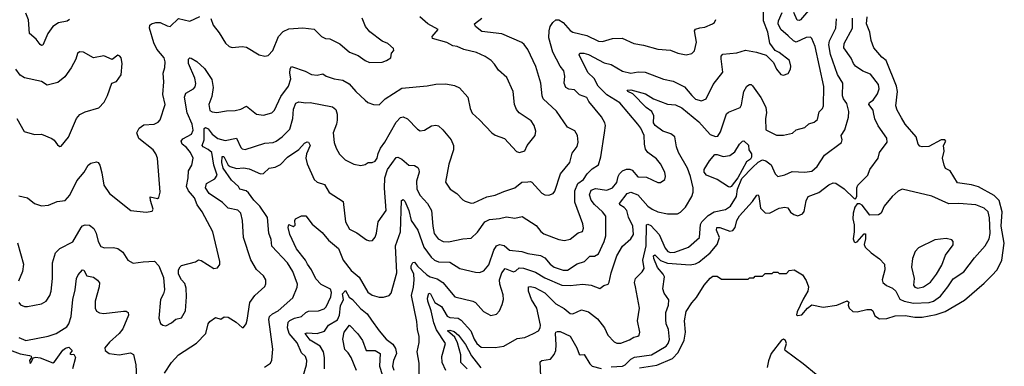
# Model space of a CAD drawing. Extents: x 1843161 to 1959474, y 907081 to 1016326.
# Tile 232 of 256: x 1877821 to 1884787, y 986444 to 988894. Entities that reach past the tile are written whole.
import ezdxf

# ---------------------------------------------------------------- set-up
doc = ezdxf.new("R2010")
doc.units = 0

msp = doc.modelspace()

# ---------------------------------------------------------------- linework, layer by layer
at = {"layer": '0CON20XD'}
for points in [[(1883415, 988974.1), (1883345, 988893.3), (1883335, 988887.8), (1883321, 988891), (1883298.5, 988945)], [(1877813.8, 986895), (1877827.7, 986877.7), (1877855, 986866.2), (1877875, 986866), (1877974.5, 986885.5), (1878008, 986905), (1878035, 986943.8), (1878042.5, 986975), (1878052.5, 987065), (1878052.7, 987175), (1878074.5, 987245), (1878105, 987275.6), (1878197.2, 987322.8), (1878254.7, 987425.3), (1878265, 987436.9), (1878285, 987442.9), (1878315, 987442), (1878345, 987416.7), (1878362, 987385), (1878376, 987325), (1878395, 987290), (1878420.5, 987280.5), (1878485, 987282.9), (1878515.4, 987275.4), (1878549.4, 987249.4), (1878585.8, 987195), (1878622.5, 987172.5), (1878695, 987183.3), (1878775, 987185.8), (1878805.8, 987155), (1878838, 987072), (1878845.7, 986985), (1878839.4, 986955), (1878816.9, 986915), (1878804.2, 986785), (1878817.3, 986747.3), (1878834.4, 986734.4), (1878855, 986730), (1878895, 986751.2), (1878925, 986778), (1878965, 986787.5), (1878994.1, 986835.9), (1879001.9, 986935), (1878998.6, 986995), (1878989.7, 987029.7), (1878966.7, 987055), (1878943.8, 987095), (1878943.8, 987125), (1878955, 987147.5), (1878965, 987156.2), (1879065, 987181.2), (1879085, 987196.2), (1879105, 987192.5), (1879195, 987136), (1879220, 987140), (1879236.9, 987163.1), (1879236.9, 987185), (1879187.3, 987395), (1879112.2, 987535), (1879075.6, 987585), (1879057.7, 987635), (1879014.6, 987685), (1879000, 987715), (1879013.1, 987775), (1879014.7, 987825), (1879037.8, 987865), (1879047.5, 987915), (1879029.2, 987955), (1879001.1, 987991.1), (1878970.5, 988015), (1878962.5, 988035), (1878975, 988050.5), (1879036.4, 988083.6), (1879047.8, 988112.2), (1879041.6, 988155), (1879004.8, 988234.8), (1878987.3, 988345), (1878996.7, 988375), (1879050, 988405), (1879061.2, 988418.8), (1879067.1, 988442.9), (1879059.9, 988479.9), (1879015.6, 988585), (1879015.7, 988614.3), (1879025, 988624), (1879035, 988621.9), (1879075, 988598.5), (1879127.8, 988547.8), (1879180.9, 988470.9), (1879188.9, 988415), (1879179.9, 988350.1), (1879160, 988295), (1879165, 988252.5), (1879182.2, 988242.2), (1879215, 988238.9), (1879285, 988249.2), (1879345, 988252.5), (1879385, 988262.2), (1879425, 988282.2), (1879495.6, 988225.6), (1879545, 988219.5), (1879605, 988236.5), (1879622.7, 988255), (1879668.2, 988351.8), (1879723.4, 988425), (1879738, 988475), (1879731.8, 988515), (1879734.5, 988545.5), (1879745, 988563.8), (1879839.6, 988529.6), (1879885.5, 988505.5), (1879925, 988501.4), (1879965, 988510.8), (1879990, 988495), (1880046, 988476), (1880106.4, 988466.4), (1880150.8, 988440.8), (1880199.2, 988385), (1880265, 988324), (1880285, 988308.8), (1880325, 988294), (1880365, 988291.2), (1880406.2, 988333.8), (1880525, 988410), (1880703.1, 988426.9), (1880765, 988437.8), (1880835, 988440), (1880898, 988428), (1880931.7, 988411.7), (1880990.8, 988345), (1881008, 988265), (1881022.1, 988232.1), (1881075, 988186.2), (1881161.2, 988095), (1881185, 988078), (1881251.2, 988055), (1881335, 987961.4), (1881355.8, 987955.8), (1881395, 987967.5), (1881411.9, 988005), (1881467.1, 988075), (1881471.5, 988105), (1881461.5, 988145), (1881438.3, 988178.3), (1881355, 988235.6), (1881335, 988258.6), (1881321.5, 988295), (1881312.5, 988385), (1881267.1, 988485), (1881207.4, 988537.4), (1881180.5, 988580.5), (1881156.9, 988605), (1881115, 988633.3), (1881051.9, 988661.9), (1880962.2, 988682.2), (1880915, 988703.3), (1880885, 988709.5), (1880842.7, 988732.7), (1880741.9, 988761.9), (1880738.6, 988775), (1880782.5, 988825), (1880708.8, 988865), (1880651.2, 988915)], [(1877815, 987648.8), (1877875, 987634), (1877925, 987593.8), (1877975, 987578), (1878025, 987582), (1878085, 987607.5), (1878143.4, 987616.6), (1878175, 987654), (1878225.4, 987755), (1878276.4, 987815), (1878305, 987864.3), (1878325, 987880.6), (1878365, 987888.6), (1878375.4, 987885.4), (1878387.5, 987865), (1878402.4, 987812.4), (1878415, 987723.8), (1878456.2, 987665), (1878607.5, 987545), (1878715, 987534.2), (1878758.6, 987541.4), (1878764.2, 987555), (1878746.5, 987615), (1878745, 987642.5), (1878795, 987628.8), (1878805, 987637.5), (1878814.2, 987675), (1878795.6, 987915), (1878784.4, 987945), (1878765, 987973.1), (1878664.4, 988055), (1878649.4, 988095), (1878665, 988126), (1878698.8, 988151.2), (1878772.5, 988155), (1878800.3, 988169.7), (1878814.4, 988185.6), (1878850, 988295), (1878833.3, 988365), (1878840, 988455), (1878835.6, 988515), (1878846.9, 988555), (1878849.4, 988595), (1878843.1, 988625), (1878791.1, 988685), (1878769.6, 988729.6), (1878740, 988835), (1878742, 988855), (1878753.3, 988865), (1878785, 988874.4), (1878815, 988873.3), (1878865, 988849.4), (1878885, 988845.8), (1878945, 988902.2), (1879025, 988883.1), (1879094.4, 988915.6)], [(1878173.8, 988895), (1878157.1, 988882.9), (1878095, 988870.9), (1878056.4, 988845), (1878020.4, 988795), (1877985, 988713.3), (1877975, 988711.2), (1877965, 988718.8), (1877937.1, 988757.1), (1877890, 988795), (1877883.4, 988893.4), (1877865, 988940)], [(1878844.6, 986395.4), (1878895, 986470.6), (1878944.7, 986525.3), (1879072.5, 986607.5), (1879138.1, 986675), (1879154.4, 986745), (1879165, 986761.2), (1879205, 986788.8), (1879245, 986776.7), (1879267.5, 986792.5), (1879295, 986791.9), (1879352.9, 986755), (1879395, 986719.2), (1879405, 986718.8), (1879422.5, 986745), (1879429.6, 986770.4), (1879448.5, 986895), (1879483.6, 986945), (1879555, 987008), (1879563.2, 987026.8), (1879563.1, 987055), (1879545, 987084.2), (1879497, 987127), (1879457.3, 987197.3), (1879403.5, 987355), (1879396.4, 987475), (1879386.2, 987526.2), (1879365, 987548.1), (1879295, 987560.9), (1879255, 987600.9), (1879161.2, 987665), (1879134.7, 987705), (1879143.4, 987736.6), (1879201.5, 987768.5), (1879217.5, 987795), (1879193.3, 987865), (1879179.2, 987955), (1879155, 987976.6), (1879118.8, 987995), (1879112.7, 988005), (1879126.3, 988045), (1879126.1, 988123.9), (1879135, 988130.8), (1879155, 988121.5), (1879182.7, 988085), (1879223, 988053), (1879275, 988039.7), (1879355, 988057.1), (1879385, 987989.2), (1879395, 987980), (1879415, 987975.5), (1879555, 988021.5), (1879613.6, 988026.4), (1879635, 988034.4), (1879677.1, 988065), (1879730.9, 988119.1), (1879753.8, 988196.2), (1879757.9, 988262.1), (1879775, 988304), (1879795, 988314.3), (1879845, 988305.7), (1879875, 988308.9), (1880035, 988276.7), (1880058.3, 988258.3), (1880067.1, 988227.1), (1880066.2, 988183.8), (1880061.5, 988155), (1880038.5, 988095), (1880045.5, 988025), (1880058.9, 987985), (1880083.1, 987943.1), (1880123.7, 987903.7), (1880185, 987872), (1880235, 987863.8), (1880265, 987871.2), (1880285.9, 987884.1), (1880315, 987884.2), (1880335, 987892.9), (1880350, 987915), (1880357.1, 987947.1), (1880372.5, 987985), (1880405, 988028.6), (1880485, 988170.5), (1880515, 988202.5), (1880535, 988207.3), (1880565, 988193.3), (1880635, 988120), (1880655, 988108.1), (1880685, 988111.9), (1880735, 988144), (1880765, 988147.5), (1880783, 988143), (1880815, 988116), (1880872.5, 988045), (1880890, 988005), (1880890, 987975), (1880856.5, 987873.5), (1880832.5, 987745), (1880865.6, 987695.6), (1880913.3, 987665), (1880955, 987621.2), (1880971.7, 987611.7), (1881015, 987598), (1881035, 987599.2), (1881125, 987641.8), (1881185, 987654.5), (1881245, 987680.4), (1881325, 987704.4), (1881374.5, 987745.5), (1881415, 987748.6), (1881435, 987750.8), (1881445, 987745.7), (1881515, 987668), (1881535, 987656), (1881565, 987653.8), (1881595, 987666.2), (1881607.4, 987682.6), (1881648.1, 987805), (1881712, 987885), (1881729.3, 987950.7), (1881765, 987996.7), (1881771.3, 988028.7), (1881768.1, 988075), (1881748.3, 988108.3), (1881697.1, 988135), (1881617.7, 988247.7), (1881524.4, 988335), (1881517.3, 988355), (1881507.8, 988445), (1881472.2, 988562.2), (1881415, 988683.8), (1881388.9, 988718.9), (1881372.4, 988732.4), (1881233.1, 988793.1), (1881090.7, 988810.7), (1881046.2, 988845), (1881037.5, 988865), (1881090, 988905)], [(1879173, 988903), (1879190, 988855), (1879231.7, 988801.7), (1879277.7, 988727.7), (1879302.5, 988705), (1879325, 988698), (1879395, 988704.2), (1879425, 988700), (1879515, 988646.2), (1879555, 988636.2), (1879578.3, 988641.7), (1879611.2, 988675), (1879652.2, 988775), (1879685, 988809.2), (1879725, 988830), (1879824.2, 988835.8), (1879905, 988827.5), (1879955, 988774.2), (1879985, 988761.4), (1880015, 988757.5), (1880085, 988724.2), (1880154, 988664), (1880215, 988641.4), (1880265, 988604.2), (1880295, 988590.8), (1880385, 988593.1), (1880415, 988604.2), (1880446, 988625), (1880452.5, 988657.5), (1880467.5, 988675), (1880465, 988690), (1880425.8, 988725.8), (1880385, 988741.2), (1880297.3, 988807.3), (1880268, 988845), (1880244.2, 988904.2)], [(1880648.1, 986355), (1880648.1, 986465), (1880632.7, 986545), (1880646.9, 986613.1), (1880646.7, 986655), (1880634.7, 986705), (1880631.3, 986761.3), (1880592.5, 986945), (1880606.5, 987003.5), (1880610.7, 987055), (1880608.3, 987095), (1880591.1, 987135), (1880590.5, 987155), (1880601.6, 987178.4), (1880615, 987178.8), (1880635, 987150.9), (1880701.2, 987091.2), (1880725, 987077.2), (1880775, 987061.6), (1880815.6, 987035), (1880900, 986935), (1881026.2, 986905), (1881045, 986894), (1881102.1, 986832.1), (1881155, 986802), (1881195, 986812), (1881215, 986836.2), (1881235, 986880), (1881242.9, 986915), (1881241.1, 986948.9), (1881217.5, 987025), (1881215.7, 987055), (1881231.9, 987105), (1881255, 987134.7), (1881315, 987111.9), (1881331.7, 987118.3), (1881355, 987139.7), (1881385, 987137.3), (1881469.6, 987109.6), (1881535, 987068.8), (1881657.3, 987017.3), (1881715, 987014.7), (1881805.3, 987025.3), (1881865, 987017.3), (1881925, 986994.3), (1881954.4, 987015.6), (1881985, 987024), (1881991.8, 987038.2), (1882004.6, 987105), (1882044.5, 987225), (1882085, 987292.9), (1882145.3, 987344.7), (1882163.5, 987375), (1882158.8, 987435), (1882128.6, 987498.6), (1882115.3, 987545), (1882097.1, 987567.1), (1882067.1, 987585), (1882063.5, 987595), (1882117.5, 987665), (1882145, 987675.7), (1882195, 987655.9), (1882265, 987576.2), (1882295, 987553.8), (1882335, 987536.2), (1882405, 987520.9), (1882475, 987522.2), (1882496.1, 987533.9), (1882531.9, 987568.1), (1882575.6, 987645), (1882584.5, 987675), (1882585.4, 987705), (1882566.8, 987785), (1882545, 987844.2), (1882481.2, 987955), (1882467.8, 987995), (1882455, 988066.7), (1882427.3, 988087.3), (1882371.4, 988105), (1882315.6, 988145), (1882305.5, 988165), (1882306.9, 988215), (1882293.1, 988245), (1882252.5, 988272.5), (1882158.8, 988368.8), (1882122.3, 988385), (1882117.8, 988395), (1882145, 988399), (1882248.8, 988368.8), (1882305, 988334.5), (1882405, 988296.1), (1882461.1, 988291.1), (1882505, 988270.5), (1882625, 988172.9), (1882705, 988081.8), (1882742.7, 988067.3), (1882759.5, 988070.5), (1882778.7, 988101.3), (1882822.3, 988227.7), (1882835, 988240), (1882917.2, 988272.8), (1882927.8, 988292.2), (1882934.5, 988334.5), (1882944.6, 988385.4), (1882965, 988423.3), (1882985, 988436.7), (1882995, 988436.2), (1883005, 988426.2), (1883065, 988344.2), (1883100, 988275), (1883105.4, 988235), (1883097.9, 988195), (1883100, 988115), (1883175, 988076.7), (1883225, 988077.8), (1883287.4, 988092.6), (1883315, 988116), (1883375, 988130.8), (1883405, 988156.9), (1883441.3, 988168.7), (1883465, 988188.8), (1883477.6, 988242.4), (1883499.5, 988265), (1883507.3, 988285), (1883509.2, 988420.8), (1883449.6, 988705), (1883425, 988760), (1883415, 988770), (1883385, 988767.7), (1883315, 988734.7), (1883295, 988743.2), (1883258.5, 988778.5), (1883205.9, 988825), (1883185.8, 988865), (1883188.4, 988885), (1883215.8, 988945)], [(1880834.6, 986415), (1880810.9, 986470.9), (1880806.6, 986513.4), (1880833.1, 986605), (1880770.8, 986700.8), (1880751, 986751), (1880731.8, 986835), (1880708.2, 986905), (1880706.2, 986925), (1880715, 986960), (1880727.5, 986955), (1880759, 986895), (1880805.6, 986865.6), (1880845, 986798.4), (1880865, 986789.6), (1880923, 986783), (1880945, 986769.6), (1881011.8, 986695), (1881035.5, 986635.5), (1881055, 986604.6), (1881085, 986580), (1881185, 986577.8), (1881245, 986585.5), (1881340.8, 986639.2), (1881395, 986647.8), (1881455, 986674.5), (1881491.4, 986695), (1881502.2, 986715), (1881504.5, 986735.5), (1881479.4, 986855), (1881442.4, 986915), (1881420, 986975), (1881421.2, 987005), (1881435, 987008.6), (1881465, 987001.2), (1881535, 986963.3), (1881615, 986885.4), (1881672.4, 986852.4), (1881715, 986816.9), (1881735, 986815.6), (1881795, 986843.3), (1881845, 986829.4), (1881908.9, 986778.9), (1881957.8, 986715), (1881980.8, 986665), (1882027.6, 986617.6), (1882045, 986607.5), (1882075, 986607.1), (1882135, 986630.6), (1882165, 986650), (1882195, 986656.2), (1882203.8, 986665), (1882208, 986685), (1882191.4, 986765), (1882205.6, 986855), (1882178, 987005), (1882170.5, 987035), (1882176.5, 987065), (1882225, 987111.4), (1882239.1, 987135), (1882229.1, 987195), (1882254.2, 987295.8), (1882256.6, 987443.4), (1882265, 987448.1), (1882285, 987440), (1882343.9, 987375), (1882387.7, 987277.7), (1882406.9, 987255), (1882425, 987248.4), (1882455, 987249.7), (1882553.1, 987286.9), (1882630.5, 987355), (1882636.4, 987445), (1882647.5, 987465), (1882690.6, 987509.4), (1882735, 987536.7), (1882815, 987551.8), (1882848.8, 987575), (1882892.5, 987645), (1882899.4, 987695), (1882929.7, 987770.3), (1883005, 987848.6), (1883045, 987887.5), (1883075, 987902.5), (1883100, 987895), (1883137.6, 987867.6), (1883166, 987805), (1883185, 987786.2), (1883235, 987797.1), (1883285, 987820), (1883375, 987815.6), (1883425, 987822.5), (1883463.5, 987855), (1883514, 987936), (1883634, 988025), (1883638.6, 988045), (1883633.1, 988075), (1883659.4, 988115), (1883684.5, 988205), (1883686.2, 988245), (1883672, 988302), (1883648.6, 988335), (1883643.1, 988355), (1883645.6, 988445), (1883606.6, 988506.6), (1883557.7, 988647.7), (1883545.2, 988715), (1883551, 988745), (1883594, 988835), (1883599.5, 988899.5)], [(1881815.8, 987185), (1881855, 987222.1), (1881888.2, 987221.8), (1881915, 987238.1), (1881956, 987325), (1881968.4, 987365), (1881966.8, 987505), (1881944.6, 987535), (1881886.5, 987586.5), (1881865, 987618.2), (1881852.8, 987655), (1881865, 987687.8), (1881895, 987700.4), (1881975, 987687.6), (1882015.2, 987704.8), (1882046.7, 987743.3), (1882054.7, 987785.3), (1882065, 987804.4), (1882085, 987825.5), (1882115, 987836.8), (1882137.1, 987837.1), (1882155, 987829.5), (1882195, 987783.5), (1882255, 987780.4), (1882335, 987742.2), (1882355, 987742.5), (1882386, 987765), (1882390, 987785), (1882384.4, 987815), (1882354.4, 987875), (1882325, 987910), (1882265.5, 987955.5), (1882248.7, 987978.7), (1882240.6, 988015), (1882239.1, 988075), (1882215, 988126.4), (1882194.4, 988154.4), (1882067.8, 988305), (1881975, 988361.6), (1881913.3, 988425), (1881885, 988478.6), (1881841.1, 988521.1), (1881779.2, 988645), (1881783.1, 988656.9), (1881813.1, 988656.9), (1881845, 988646.9), (1881955, 988589.1), (1882005.9, 988575.9), (1882085, 988530), (1882145, 988516.1), (1882195.3, 988524.7), (1882245, 988522.2), (1882375, 988473.3), (1882445, 988459.6), (1882525, 988419.2), (1882575, 988357.5), (1882603.1, 988333.1), (1882645, 988320.6), (1882677.1, 988335), (1882726.2, 988435), (1882796.2, 988523.8), (1882783.1, 988616.9), (1882784.6, 988635.4), (1882795, 988648.9), (1882895, 988658.9), (1882955, 988678), (1883033.3, 988663.3), (1883102.7, 988642.7), (1883155, 988592), (1883175, 988542.9), (1883205, 988506), (1883225, 988502), (1883257.5, 988512.5), (1883274, 988545), (1883277.5, 988565), (1883267.5, 988605), (1883195, 988661.1), (1883165, 988675.7), (1883128.9, 988728.9), (1883114.7, 988805), (1883083.6, 988885), (1883083.3, 988965)], [(1882005, 986440.2), (1882085, 986444.8), (1882105, 986455.3), (1882144.8, 986495.2), (1882171, 986509), (1882290, 986525), (1882394.6, 986585), (1882409.7, 986605), (1882417.1, 986632.9), (1882410, 986705), (1882394.7, 986744.7), (1882392.3, 986775), (1882393.1, 986825), (1882410.9, 986875), (1882412.6, 986912.6), (1882379.7, 986959.7), (1882371.7, 986991.7), (1882383.1, 987075), (1882373.3, 987095), (1882332.2, 987142.2), (1882307.3, 987205), (1882305.4, 987224.6), (1882315, 987231.2), (1882355, 987191.7), (1882405, 987171.6), (1882565, 987161.8), (1882602.2, 987167.8), (1882625, 987178.9), (1882705, 987246.1), (1882756.3, 987305), (1882770.9, 987355), (1882749.8, 987405), (1882753.1, 987425), (1882775, 987425.7), (1882845, 987399.6), (1882865.9, 987404.1), (1882882.2, 987425), (1882895.2, 987474.8), (1882912.6, 987507.4), (1883005, 987607.7), (1883035, 987652.9), (1883045, 987656.9), (1883051.2, 987645), (1883061.2, 987561.2), (1883095, 987527.6), (1883125, 987525.9), (1883195, 987561.8), (1883235, 987568.2), (1883255, 987563.8), (1883274.3, 987534.3), (1883296.8, 987516.8), (1883325, 987508), (1883358.8, 987521.2), (1883371.9, 987538.1), (1883386, 987614), (1883399.4, 987645), (1883475, 987672.1), (1883545, 987725.6), (1883575, 987740), (1883595, 987738), (1883655, 987698), (1883725, 987630), (1883735, 987627.5), (1883743.3, 987645), (1883743.1, 987705), (1883751.4, 987725), (1883822.2, 987795), (1883835.4, 987835), (1883894.5, 987915), (1883904.4, 987955), (1883957.7, 988027.7), (1883956.8, 988056.8), (1883895, 988144), (1883871.7, 988191.8), (1883862.2, 988237.8), (1883858.2, 988255), (1883827.5, 988295), (1883832.6, 988307.4), (1883858.9, 988325), (1883890.5, 988369.5), (1883900.9, 988405), (1883895.9, 988435.9), (1883839.7, 988509.7), (1883785, 988530.7), (1883735, 988565.6), (1883719.1, 988585), (1883702.9, 988622.9), (1883650.8, 988695), (1883654.7, 988725), (1883712.5, 988835), (1883713.6, 988905)], [(1882205, 986432.5), (1882328.3, 986451.7), (1882440, 986500), (1882479.3, 986540.7), (1882522.4, 986627.6), (1882530.8, 986685), (1882523.1, 986765), (1882535, 986830.8), (1882575, 986892.5), (1882609.4, 986930.6), (1882662.8, 987017.2), (1882705, 987065.7), (1882725, 987080), (1882755, 987080), (1882785, 987060), (1882975, 987060), (1882985, 987070), (1883015, 987070), (1883025, 987080), (1883075, 987080), (1883095, 987100), (1883145, 987100), (1883155, 987110), (1883185, 987110), (1883195, 987100), (1883245, 987100), (1883265, 987120), (1883300, 987125), (1883359.3, 987089.3), (1883385, 987051.2), (1883400.6, 987005), (1883397.1, 986975), (1883365, 986919.2), (1883320.2, 986829.8), (1883317.3, 986807.3), (1883323.2, 986803.2), (1883355, 986806.5), (1883395, 986855.5), (1883425, 986879.2), (1883505, 986861.9), (1883603.1, 986876.9), (1883676.2, 986906.2), (1883686.1, 986896.1), (1883681.2, 986875), (1883688.8, 986855), (1883715, 986830), (1883745, 986828.1), (1883815, 986845.8), (1883844.1, 986844.1), (1883856, 986835), (1883870.2, 986800.2), (1883905, 986779.5), (1883955, 986780.9), (1884015, 986800.4), (1884085, 986803.1), (1884155, 986790.3), (1884205, 986791.8), (1884305, 986810.8), (1884368.2, 986831.8), (1884505, 986911.1), (1884645, 987031.4), (1884698.6, 987085), (1884735.3, 987124.7), (1884770, 987195), (1884786.9, 987315), (1884763.7, 987435), (1884770.8, 987535), (1884751.5, 987615), (1884715, 987652.1), (1884605, 987711.2), (1884555, 987726.3), (1884455, 987740.6), (1884405, 987824.6), (1884371.7, 987841.8), (1884360.8, 987865), (1884350, 987915), (1884360.7, 987965), (1884357.5, 988005), (1884373.8, 988035), (1884366, 988045), (1884340, 988045), (1884252, 987998), (1884205, 987994.3), (1884188.6, 987998.6), (1884177.5, 988015), (1884163.1, 988065), (1884085, 988155.7), (1884059.2, 988199.2), (1884029.4, 988255), (1884020.5, 988285), (1884032.4, 988385), (1884023.3, 988423.3), (1883950, 988605), (1883919.6, 988629.6), (1883864.2, 988695), (1883845, 988747.5), (1883836.4, 988805), (1883811.2, 988865), (1883815.5, 988915)], [(1879553.5, 986436.5), (1879595.8, 986465), (1879603.6, 986486.4), (1879611.5, 986565), (1879584.1, 986775), (1879588, 986795), (1879610.5, 986815), (1879650.4, 986835), (1879752.3, 986927.7), (1879785, 987003.3), (1879785.4, 987025.4), (1879752.9, 987115), (1879715.6, 987175), (1879605, 987293.3), (1879600.9, 987340.9), (1879584.5, 987385), (1879574.6, 987495), (1879519.4, 987575), (1879478.1, 987618.1), (1879440.6, 987670.6), (1879423.3, 987683.3), (1879377.5, 987695), (1879369.6, 987715), (1879318.3, 987758.3), (1879259.8, 987845), (1879251.1, 987885), (1879254.4, 987925.6), (1879265, 987927.5), (1879294.8, 987864.8), (1879309.2, 987855), (1879355, 987840.8), (1879404, 987846), (1879445, 987840), (1879524, 987805), (1879545, 987805.8), (1879586.2, 987845), (1879628.3, 987851.7), (1879665, 987869.2), (1879715, 987921.1), (1879795, 987976.5), (1879835, 988021.5), (1879855, 988030.3), (1879865, 988028.5), (1879875.7, 988005), (1879850.5, 987945), (1879844.7, 987914.7), (1879854.6, 987875), (1879903.1, 987765), (1879925, 987746.2), (1879978.2, 987728.2), (1880011.2, 987671.2), (1880108.2, 987608.2), (1880126.7, 987465), (1880155, 987414), (1880205, 987387.1), (1880275, 987336.9), (1880295, 987330.5), (1880316, 987334), (1880334.6, 987355.4), (1880346.2, 987385), (1880356.4, 987465), (1880414.4, 987545), (1880402.9, 987702.9), (1880403.7, 987775), (1880421.9, 987835), (1880485, 987919.2), (1880495, 987922), (1880525, 987908.8), (1880575, 987865.8), (1880615, 987863.8), (1880637.8, 987847.8), (1880645.8, 987835), (1880647, 987817), (1880627.3, 987752.7), (1880630.3, 987695), (1880655, 987650), (1880705, 987594.4), (1880734.6, 987545), (1880742.7, 987435), (1880753.6, 987383.6), (1880780.6, 987345), (1880816.7, 987325), (1880855, 987322.5), (1880955, 987345.5), (1881015, 987348.6), (1881059, 987391), (1881111.2, 987465), (1881145, 987482), (1881215, 987488.5), (1881265, 987500.4), (1881325, 987491.8), (1881375, 987502.5), (1881475, 987439.4), (1881507, 987397), (1881529.6, 987379.6), (1881635, 987341.1), (1881675, 987332.5), (1881715, 987342.5), (1881772.6, 987387.4), (1881802.4, 987397.6), (1881809.1, 987420.9), (1881805, 987450), (1881747.3, 987605), (1881749.3, 987685), (1881770, 987735), (1881808.8, 987765), (1881835, 987803.5), (1881870.5, 987839.5), (1881915, 987867.1), (1881932.5, 987925), (1881958.9, 988095), (1881964.4, 988145), (1881960.6, 988165), (1881936.4, 988206.4), (1881847.8, 988315), (1881833.1, 988343.1), (1881782.3, 988362.3), (1881745, 988396.9), (1881705, 988402.8), (1881685.3, 988415.3), (1881672.3, 988445), (1881676.8, 988495), (1881671.5, 988531.5), (1881644.3, 988564.3), (1881593.7, 988665), (1881563.9, 988765), (1881565.9, 988814.1), (1881574.7, 988845.3), (1881593.1, 988875), (1881615, 988892.5), (1881635, 988892.3), (1881665, 988873.9), (1881715, 988816.7), (1881735, 988804.6), (1881833.1, 988783.1), (1881915, 988742.9), (1881945, 988739.5), (1882015, 988760), (1882083.8, 988763.8), (1882165, 988725.6), (1882235, 988713.3), (1882335, 988685.6), (1882425, 988679.4), (1882477.6, 988657.6), (1882535, 988644.3), (1882575, 988654), (1882595.5, 988674.5), (1882608.5, 988735), (1882594.6, 988815.4), (1882602.1, 988827.9), (1882633.2, 988836.8), (1882668.8, 988841.2), (1882723.3, 988865), (1882736.2, 988875), (1882746.2, 988895)], [(1877801.2, 988195), (1877853.6, 988103.6), (1877925, 988081.4), (1877975, 988084.2), (1878047.5, 988055), (1878065, 988043.3), (1878088.3, 988008.3), (1878105, 987996.7), (1878115, 988000), (1878165, 988063.3), (1878222.2, 988195), (1878246.9, 988223.1), (1878285, 988243.1), (1878379.7, 988270.3), (1878418.7, 988311.3), (1878442.8, 988357.2), (1878473.8, 988445), (1878505, 988456.2), (1878538, 988505), (1878545.8, 988585), (1878538, 988625), (1878530, 988635), (1878515, 988643.3), (1878475, 988613.3), (1878415, 988638), (1878344.1, 988624.1), (1878273.3, 988665), (1878244.6, 988665.4), (1878229.2, 988655), (1878218, 988615), (1878185.7, 988554.3), (1878140.6, 988489.4), (1878090.9, 988449.1), (1878015, 988430), (1877975, 988455.7), (1877855, 988482.9), (1877825, 988502), (1877793.1, 988543.1)], [(1882845, 987709.1), (1882835, 987712.8), (1882755, 987764.8), (1882680, 987795), (1882664.4, 987815), (1882664.3, 987835.7), (1882700, 987895), (1882740, 987940), (1882755, 987941.2), (1882797.5, 987927.5), (1882846.1, 987933.9), (1882879.7, 987960.3), (1882912.5, 988015), (1882934.8, 988035.2), (1882945, 988036.8), (1882977.7, 988007.7), (1882980, 987975), (1882997.8, 987945), (1882997.7, 987922.3), (1882991.2, 987908.8), (1882961.8, 987888.2), (1882902.4, 987775), (1882855, 987713.8), (1882845, 987709.1)], [(1884145, 986889.6), (1884255, 986894.3), (1884285, 986905.3), (1884335, 986940.4), (1884387.9, 987005), (1884425, 987062.2), (1884499.4, 987110.6), (1884575, 987211.1), (1884651.1, 987295), (1884678.7, 987345), (1884687.4, 987382.6), (1884683.1, 987493.1), (1884672.7, 987535), (1884645, 987560.4), (1884585, 987584.4), (1884465, 987595.6), (1884395, 987593.3), (1884275, 987646.9), (1884065, 987696), (1884035, 987682.5), (1883992.5, 987645), (1883937.5, 987575), (1883915, 987526.7), (1883897.5, 987515), (1883835, 987512.5), (1883781.9, 987581.9), (1883765, 987591.2), (1883745, 987592.5), (1883730.3, 987569.7), (1883718.5, 987525), (1883716.2, 987485), (1883724.6, 987444.6), (1883725.4, 987394.6), (1883718.2, 987345), (1883724.5, 987324.5), (1883735, 987320), (1883745, 987324.2), (1883795, 987380), (1883805, 987380), (1883805.6, 987345), (1883795.8, 987305), (1883802.9, 987285), (1883844, 987245), (1883905, 987204.3), (1883939.1, 987165), (1883940.9, 987125), (1883922.2, 987055), (1883926.9, 987035), (1883952.5, 987015), (1883995, 986996.9), (1884020, 986975), (1884048.8, 986918.8), (1884077.5, 986905), (1884145, 986889.6)], [(1879815, 986332.9), (1879850, 986455), (1879852.1, 986485), (1879842.3, 986512.3), (1879815, 986539.2), (1879785, 986610.5), (1879728.2, 986675), (1879716.1, 986715), (1879720.9, 986755), (1879732.7, 986767.3), (1879765, 986782.9), (1879814.7, 986795.3), (1879845, 986824.6), (1879865, 986834.1), (1879935, 986835.3), (1879975, 986850), (1879988.4, 986865), (1880022.6, 986935), (1880027.3, 986965), (1880018.9, 986988.9), (1879953.1, 987023.1), (1879915, 987062.9), (1879885.9, 987125.9), (1879857.3, 987165), (1879843.8, 987195), (1879779.3, 987275), (1879733.1, 987375), (1879720.4, 987425), (1879725, 987446.7), (1879755, 987432.5), (1879769.4, 987440.6), (1879767.1, 987475), (1879773, 987487), (1879815, 987507.1), (1879845, 987506.2), (1879889.3, 987449.3), (1879960.6, 987390.6), (1880005.2, 987335), (1880075.3, 987275.3), (1880108.9, 987195), (1880165, 987121.5), (1880223.5, 987073.5), (1880285, 986968), (1880315.6, 986945.6), (1880365, 986931.5), (1880395, 986931.5), (1880435, 986944.4), (1880449.3, 986960.7), (1880489.4, 987105), (1880480.8, 987295), (1880515.9, 987395), (1880522.1, 987615), (1880535, 987622.2), (1880545, 987610.6), (1880574.8, 987545), (1880591.6, 987475), (1880636.5, 987406.5), (1880681, 987285), (1880732.9, 987215), (1880755, 987194.6), (1880785, 987181.1), (1880865, 987179.6), (1880935, 987136.1), (1881045, 987109.6), (1881075, 987107.5), (1881105, 987117.8), (1881140, 987160), (1881174.6, 987265.4), (1881194.6, 987295.4), (1881215.8, 987305.8), (1881248.3, 987298.3), (1881285, 987264.5), (1881374.6, 987254.6), (1881415, 987240), (1881505, 987227.1), (1881535, 987210), (1881575, 987165.5), (1881602.2, 987145), (1881665, 987122.2), (1881696.2, 987123.8), (1881765, 987169.1), (1881815.8, 987185)], [(1877806, 987316), (1877847.5, 987165), (1877841.8, 987115), (1877811.4, 987045)], [(1884175, 986995.5), (1884215, 987004.5), (1884265, 987037.5), (1884307.5, 987095), (1884345, 987158), (1884371.7, 987228.3), (1884425, 987303.3), (1884426.2, 987325), (1884415, 987336.7), (1884375, 987346.7), (1884295, 987338), (1884179.1, 987280.9), (1884155.8, 987255), (1884136.9, 987205), (1884130, 987145), (1884149.4, 987065), (1884145, 987017.5), (1884155, 987002.2), (1884175, 986995.5)], [(1877815, 986648.2), (1877865, 986625.5), (1878022.3, 986657.7), (1878080, 986675), (1878155, 986723.2), (1878168.8, 986745), (1878184.1, 986795), (1878195.8, 986915), (1878214.2, 986985), (1878222.1, 987065), (1878235, 987090.8), (1878265, 987126.7), (1878275, 987122.5), (1878295, 987084.4), (1878342.8, 987072.8), (1878372.1, 987052.1), (1878384.5, 987034.5), (1878382.3, 987005), (1878354.2, 986905), (1878353.9, 986855), (1878365, 986833.3), (1878385, 986821.5), (1878415, 986816.8), (1878555, 986833.3), (1878575, 986832.5), (1878588, 986825), (1878590, 986805), (1878550.9, 986709.1), (1878523.8, 986676.2), (1878455.5, 986614.5), (1878423.8, 986575), (1878426.7, 986555), (1878453.3, 986535), (1878524.6, 986525.4), (1878605, 986538.5), (1878626.1, 986526.1), (1878641.5, 986455), (1878648.6, 986315)], [(1879976.5, 986425), (1879977.1, 986505), (1879971.2, 986545), (1879946.6, 986585), (1879875, 986629.3), (1879839.5, 986675), (1879855, 986681.1), (1879925, 986676.5), (1879978.3, 986691.7), (1880006.7, 986735), (1880068.3, 986771.7), (1880084, 986805), (1880090, 986870), (1880111.4, 986915), (1880104.9, 986955.1), (1880125, 986978.8), (1880151.7, 986931.7), (1880175, 986916.8), (1880232.4, 986852.4), (1880279.7, 986815), (1880309.1, 986769.1), (1880363.6, 986693.6), (1880414.4, 986635), (1880460.7, 986600.7), (1880479.6, 986569.6), (1880486.4, 986533.6), (1880465.4, 986485), (1880458.5, 986445), (1880466.9, 986416.9)], [(1880204.4, 986415), (1880166.3, 986505), (1880145, 986539.5), (1880121.8, 986561.8), (1880107.5, 986635), (1880116, 986685), (1880155, 986734.4), (1880212.8, 986672.8), (1880245, 986626.7), (1880272.9, 986555), (1880336.2, 986555), (1880370.9, 986535), (1880365.8, 986445), (1880385.4, 986385)], [(1880986.9, 986426.9), (1880941.1, 986471.1), (1880941.2, 986525), (1880919, 986609), (1880899.3, 986649.3), (1880848.1, 986695), (1880865, 986699.6), (1880895, 986690), (1880925, 986663.6), (1880975, 986598.9), (1881017.9, 986517.9), (1881083.3, 986433.3)], [(1881508.5, 986375), (1881502.5, 986475), (1881514.5, 986485.5), (1881575.7, 986494.3), (1881603.2, 986526.8), (1881613.3, 986555), (1881617.4, 986595), (1881610.9, 986675), (1881614.6, 986685.4), (1881625, 986690.6), (1881645, 986690.6), (1881715, 986655.6), (1881763.3, 986575), (1881778.6, 986528.6), (1881785, 986524.3), (1881815, 986527.5), (1881855, 986462.2), (1881872.2, 986445), (1881935, 986428)], [(1883455, 986386.2), (1883365, 986461.6), (1883236.7, 986555), (1883234.6, 986565), (1883246.9, 986605), (1883238.4, 986625), (1883224.5, 986635.5), (1883211.6, 986628.4), (1883137.8, 986535), (1883117.4, 986482.6), (1883109.2, 986435)], [(1877749.5, 986559.5), (1877825, 986532.4), (1877891.2, 986521.2), (1877901.1, 986515), (1877903.3, 986505), (1877891.2, 986485), (1877895, 986464.7), (1877905.3, 986475), (1877915.6, 986504.4), (1877935, 986508.5), (1877965, 986504.6), (1878055, 986468.1), (1878066.7, 986475), (1878125, 986557.5), (1878145, 986572.9), (1878169.2, 986579.2), (1878192.5, 986555), (1878175, 986532.5), (1878185, 986527.5), (1878205, 986530), (1878215.8, 986505), (1878193.5, 986426.5)]]:
    msp.add_lwpolyline(points, dxfattribs=at)

doc.saveas('drawing.dxf')
